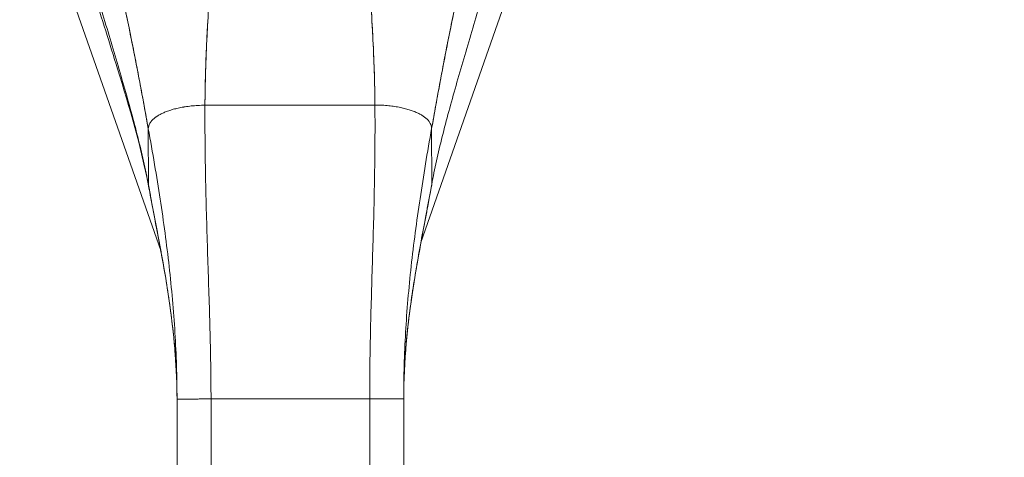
# Model space of a CAD drawing. Header units: inches. Extents: x 15 to 424, y 13 to 263.
# Tile 43 of 125: x 142.28 to 145.7, y 161.86 to 163.38. Entities that reach past the tile are written whole.
import ezdxf

# ---------------------------------------------------------------- set-up
doc = ezdxf.new("R2010")
doc.units = ezdxf.units.IN
doc.header["$LTSCALE"] = 26
doc.header["$MEASUREMENT"] = 0
doc.layers.add('Dimension (ANSI)', color=7, linetype='Continuous', lineweight=5)
doc.layers.add('Visible (ANSI)', color=7, linetype='Continuous', lineweight=5)
doc.styles.add('ROMANS', font='romans.shx')
doc.dimstyles.new('Default (ANSI)', dxfattribs={"dimscale": 26, "dimtxt": 0.08, "dimasz": 0.098425, "dimexe": 0.125, "dimexo": 0.0625, "dimgap": 0.031496, "dimtad": 0, "dimtih": 1, "dimtoh": 1, "dimrnd": 1e-08, "dimzin": 0, "dimdsep": 46, "dimtxsty": 'ROMANS', "dimcen": 0.09, "dimdle": 0.393701, "dimclrd": 256, "dimclre": 256, "dimclrt": 256, "dimadec": 0, "dimazin": 0, "dimtfac": 1.25, "dimtofl": 0, "dimtmove": 0, "dimatfit": 3, "dimfxl": 1, "dimtolj": 1, "dimtzin": 0, "dimlwd": -1, "dimlwe": -1, "dimarcsym": 0})

# ---------------------------------------------------------------- blocks, each defined once
blk = doc.blocks.new('*D44')
at = {"layer": 'Defpoints', "color": 0, "transparency": 16777216}
for p in [(143.5572, 164.4831), (170.1133, 135.3889), (182.8332, 135.3889)]:
    blk.add_point(p, dxfattribs=at)
at = {"layer": 'Dimension (ANSI)', "transparency": 16777216}
for p, q in [((145.1822, 164.4831), (186.0832, 164.4831)), ((182.8332, 161.924), (182.8332, 151.7949)), ((182.8332, 137.9479), (182.8332, 148.0771)), ((171.7383, 135.3889), (186.0832, 135.3889))]:
    blk.add_line(p, q, dxfattribs=at)
for points in [[(182.4067, 161.924), (183.2597, 161.924), (182.8332, 164.4831)], [(182.4067, 137.9479), (183.2597, 137.9479), (182.8332, 135.3889)]]:
    blk.add_solid(points, dxfattribs=at)
at = {"layer": 'Dimension (ANSI)', "transparency": 16777216, "insert": (178.7227, 150.976), "char_height": 2.08, "attachment_point": 1, "style": 'ROMANS'}
blk.add_mtext('\\A1;29.09', dxfattribs=at)

msp = doc.modelspace()

# ---------------------------------------------------------------- linework, layer by layer
at = {"layer": 'Visible (ANSI)'}
for p, q in [((142.2809, 163.9783), (142.771, 162.5779)), ((142.771, 162.5779), (142.2809, 163.9783)), ((144.1553, 163.9783), (143.6748, 162.6056)), ((142.9246, 163.0831), (143.5151, 163.0838)), ((143.5151, 163.0838), (142.9246, 163.0831)), ((142.7281, 162.8064), (142.7278, 163.0015)), ((142.7278, 163.0015), (142.7281, 162.8064)), ((143.7121, 163.0028), (143.7123, 162.8076)), ((143.7123, 162.8076), (143.7121, 163.0028)), ((142.9456, 162.0619), (142.8275, 162.0617)), ((142.8286, 161.1357), (142.8275, 162.0617)), ((142.9456, 162.0619), (143.4968, 162.0626)), ((143.4968, 162.0626), (142.9456, 162.0619)), ((142.9456, 162.0619), (142.9468, 161.1358)), ((143.6149, 162.0627), (143.4968, 162.0626)), ((143.4979, 161.1365), (143.4968, 162.0626)), ((143.6149, 162.0627), (143.616, 161.1367))]:
    msp.add_line(p, q, dxfattribs=at)
for points, knots in [([(142.5893, 163.6767), (142.5895, 163.676), (142.5896, 163.6753), (142.5898, 163.6746), (142.5991, 163.6349), (142.6081, 163.5959), (142.6167, 163.5572), (142.6254, 163.5186), (142.6338, 163.4804), (142.6419, 163.4425), (142.65, 163.4045), (142.6578, 163.367), (142.6654, 163.3296), (142.673, 163.2923), (142.6803, 163.2552), (142.6874, 163.2184), (142.6946, 163.1816), (142.7015, 163.1451), (142.7082, 163.1089), (142.7149, 163.0727), (142.7215, 163.0369), (142.7278, 163.0015)], [0, 0, 0, 0, 0.002892, 0.002892, 0.002892, 0.169077, 0.169077, 0.169077, 0.335261, 0.335261, 0.335261, 0.501446, 0.501446, 0.501446, 0.667631, 0.667631, 0.667631, 0.833815, 0.833815, 0.833815, 1, 1, 1, 1]), ([(142.7278, 163.0015), (142.723, 163.0281), (142.7182, 163.055), (142.7132, 163.0821), (142.7082, 163.1092), (142.7031, 163.1365), (142.6979, 163.1639), (142.6927, 163.1914), (142.6874, 163.219), (142.6819, 163.2468), (142.6765, 163.2746), (142.6709, 163.3025), (142.6652, 163.3306), (142.6595, 163.3587), (142.6536, 163.3869), (142.6476, 163.4153), (142.6416, 163.4437), (142.6355, 163.4723), (142.6292, 163.5011), (142.6229, 163.5298), (142.6164, 163.5588), (142.6098, 163.5881), (142.6031, 163.6173), (142.5963, 163.6468), (142.5893, 163.6767)], [0, 0, 0, 0, 0.125, 0.125, 0.125, 0.25, 0.25, 0.25, 0.375, 0.375, 0.375, 0.5, 0.5, 0.5, 0.625, 0.625, 0.625, 0.75, 0.75, 0.75, 0.875, 0.875, 0.875, 1, 1, 1, 1]), ([(143.7121, 163.0028), (143.7184, 163.0382), (143.7248, 163.074), (143.7315, 163.1102), (143.7381, 163.1464), (143.7449, 163.183), (143.7519, 163.2198), (143.759, 163.2566), (143.7662, 163.2937), (143.7737, 163.331), (143.7812, 163.3684), (143.7889, 163.406), (143.7969, 163.4439), (143.8049, 163.4818), (143.8132, 163.5201), (143.8218, 163.5588), (143.8304, 163.5974), (143.8392, 163.6365), (143.8484, 163.6762), (143.8486, 163.6769), (143.8488, 163.6776), (143.8489, 163.6783)], [0, 0, 0, 0, 0.166185, 0.166185, 0.166185, 0.332369, 0.332369, 0.332369, 0.498554, 0.498554, 0.498554, 0.664739, 0.664739, 0.664739, 0.830923, 0.830923, 0.830923, 0.997108, 0.997108, 0.997108, 1, 1, 1, 1]), ([(143.8489, 163.6783), (143.842, 163.6484), (143.8352, 163.6189), (143.8287, 163.5896), (143.8221, 163.5604), (143.8157, 163.5314), (143.8095, 163.5026), (143.8032, 163.4738), (143.7972, 163.4452), (143.7912, 163.4168), (143.7853, 163.3884), (143.7796, 163.3601), (143.7739, 163.332), (143.7683, 163.3039), (143.7628, 163.276), (143.7574, 163.2482), (143.752, 163.2204), (143.7468, 163.1927), (143.7416, 163.1653), (143.7365, 163.1378), (143.7315, 163.1105), (143.7266, 163.0834), (143.7216, 163.0563), (143.7168, 163.0294), (143.7121, 163.0028)], [0, 0, 0, 0, 0.125, 0.125, 0.125, 0.25, 0.25, 0.25, 0.375, 0.375, 0.375, 0.5, 0.5, 0.5, 0.625, 0.625, 0.625, 0.75, 0.75, 0.75, 0.875, 0.875, 0.875, 1, 1, 1, 1]), ([(142.9246, 163.0831), (142.9247, 163.1209), (142.9255, 163.1603), (142.9267, 163.2008), (142.9279, 163.2413), (142.9296, 163.2831), (142.9317, 163.3257), (142.9338, 163.3683), (142.9364, 163.4119), (142.9392, 163.4561), (142.942, 163.5001), (142.9451, 163.5449), (142.9485, 163.5901)], [0, 0, 0, 0, 0.250198, 0.250198, 0.250198, 0.500396, 0.500396, 0.500396, 0.750593, 0.750593, 0.750593, 1, 1, 1, 1]), ([(142.9485, 163.5901), (142.9462, 163.5592), (142.944, 163.5286), (142.942, 163.4982), (142.9395, 163.4612), (142.9372, 163.4247), (142.9351, 163.3886), (142.933, 163.3526), (142.9312, 163.3171), (142.9297, 163.2823), (142.9282, 163.2475), (142.927, 163.2134), (142.9261, 163.1801), (142.9252, 163.1469), (142.9247, 163.1145), (142.9246, 163.0831)], [0, 0, 0, 0, 0.170255, 0.170255, 0.170255, 0.377691, 0.377691, 0.377691, 0.585128, 0.585128, 0.585128, 0.792564, 0.792564, 0.792564, 1, 1, 1, 1]), ([(143.5151, 163.0838), (143.5149, 163.1152), (143.5143, 163.1476), (143.5134, 163.1809), (143.5124, 163.2141), (143.5111, 163.2482), (143.5095, 163.283), (143.5079, 163.3178), (143.506, 163.3533), (143.5039, 163.3893), (143.5017, 163.4254), (143.4993, 163.4619), (143.4967, 163.4989), (143.4946, 163.5293), (143.4923, 163.5599), (143.4899, 163.5908)], [0, 0, 0, 0, 0.207436, 0.207436, 0.207436, 0.414872, 0.414872, 0.414872, 0.622309, 0.622309, 0.622309, 0.829745, 0.829745, 0.829745, 1, 1, 1, 1]), ([(143.4899, 163.5908), (143.4934, 163.5456), (143.4967, 163.5009), (143.4996, 163.4568), (143.5025, 163.4126), (143.5052, 163.369), (143.5074, 163.3264), (143.5096, 163.2838), (143.5114, 163.2421), (143.5128, 163.2016), (143.5141, 163.161), (143.5149, 163.1217), (143.5151, 163.0838)], [0, 0, 0, 0, 0.249407, 0.249407, 0.249407, 0.499604, 0.499604, 0.499604, 0.749802, 0.749802, 0.749802, 1, 1, 1, 1]), ([(142.7281, 162.8064), (142.7231, 162.8333), (142.7175, 162.8606), (142.7113, 162.8883), (142.7051, 162.9161), (142.6983, 162.9442), (142.6911, 162.9729), (142.6839, 163.0015), (142.6762, 163.0306), (142.6681, 163.0602), (142.66, 163.0898), (142.6516, 163.1198), (142.6428, 163.1503), (142.6341, 163.1808), (142.6251, 163.2117), (142.6159, 163.243), (142.6067, 163.2742), (142.5973, 163.3059), (142.5878, 163.3378), (142.5783, 163.3697), (142.5687, 163.4018), (142.5591, 163.4341), (142.5495, 163.4664), (142.5399, 163.4989), (142.5303, 163.5313)], [0, 0, 0, 0, 0.125, 0.125, 0.125, 0.25, 0.25, 0.25, 0.375, 0.375, 0.375, 0.5, 0.5, 0.5, 0.625, 0.625, 0.625, 0.75, 0.75, 0.75, 0.875001, 0.875001, 0.875001, 1, 1, 1, 1]), ([(142.5303, 163.5313), (142.5398, 163.4989), (142.5495, 163.4665), (142.5591, 163.4342), (142.5687, 163.4019), (142.5783, 163.3697), (142.5878, 163.3378), (142.5973, 163.3059), (142.6067, 163.2743), (142.6159, 163.243), (142.6251, 163.2117), (142.6341, 163.1808), (142.6428, 163.1503), (142.6516, 163.1198), (142.66, 163.0898), (142.6681, 163.0602), (142.6762, 163.0306), (142.6839, 163.0015), (142.6911, 162.9729), (142.6983, 162.9442), (142.7051, 162.9161), (142.7113, 162.8884), (142.7175, 162.8606), (142.7231, 162.8333), (142.7281, 162.8064)], [0, 0, 0, 0, 0.124961, 0.124961, 0.124961, 0.249967, 0.249967, 0.249967, 0.374972, 0.374972, 0.374972, 0.499978, 0.499978, 0.499978, 0.624983, 0.624983, 0.624983, 0.749989, 0.749989, 0.749989, 0.874994, 0.874994, 0.874994, 1, 1, 1, 1]), ([(143.9083, 163.533), (143.8988, 163.5006), (143.8893, 163.4681), (143.8798, 163.4358), (143.8702, 163.4035), (143.8607, 163.3713), (143.8513, 163.3394), (143.8419, 163.3075), (143.8326, 163.2758), (143.8234, 163.2445), (143.8143, 163.2132), (143.8054, 163.1823), (143.7967, 163.1518), (143.7881, 163.1213), (143.7797, 163.0912), (143.7717, 163.0616), (143.7637, 163.032), (143.7561, 163.0029), (143.7489, 162.9742), (143.7418, 162.9456), (143.7351, 162.9174), (143.729, 162.8896), (143.7228, 162.8619), (143.7173, 162.8346), (143.7123, 162.8076)], [0, 0, 0, 0, 0.124999, 0.124999, 0.124999, 0.25, 0.25, 0.25, 0.375, 0.375, 0.375, 0.5, 0.5, 0.5, 0.625, 0.625, 0.625, 0.75, 0.75, 0.75, 0.875, 0.875, 0.875, 1, 1, 1, 1]), ([(142.7284, 162.8026), (142.7033, 162.9378), (142.6626, 163.0747), (142.5937, 163.2977), (142.5658, 163.3855), (142.5392, 163.4729)], [0, 0, 0, 0, 1.122923, 1.122923, 1.857425, 1.857425, 1.857425, 1.857425]), ([(142.9246, 163.0831), (142.916, 163.0831), (142.9078, 163.0828), (142.8998, 163.0824), (142.8919, 163.082), (142.8842, 163.0813), (142.8769, 163.0806), (142.8695, 163.0798), (142.8625, 163.0789), (142.8557, 163.0778), (142.849, 163.0768), (142.8425, 163.0756), (142.8363, 163.0743), (142.8301, 163.073), (142.8242, 163.0716), (142.8185, 163.0701), (142.8129, 163.0686), (142.8075, 163.067), (142.8024, 163.0654), (142.7973, 163.0637), (142.7925, 163.0619), (142.7879, 163.0601), (142.7833, 163.0582), (142.7789, 163.0563), (142.7748, 163.0543), (142.7708, 163.0523), (142.7669, 163.0503), (142.7633, 163.0481), (142.7597, 163.046), (142.7563, 163.0438), (142.7532, 163.0415), (142.7501, 163.0392), (142.7473, 163.0369), (142.7447, 163.0345), (142.7421, 163.032), (142.7397, 163.0295), (142.7377, 163.027), (142.7356, 163.0244), (142.7339, 163.0217), (142.7324, 163.019), (142.731, 163.0162), (142.7298, 163.0134), (142.729, 163.0105), (142.7283, 163.0076), (142.7278, 163.0046), (142.7278, 163.0015)], [0, 0, 0, 0, 0.066667, 0.066667, 0.066667, 0.133333, 0.133333, 0.133333, 0.2, 0.2, 0.2, 0.266667, 0.266667, 0.266667, 0.333333, 0.333333, 0.333333, 0.4, 0.4, 0.4, 0.466667, 0.466667, 0.466667, 0.533333, 0.533333, 0.533333, 0.6, 0.6, 0.6, 0.666667, 0.666667, 0.666667, 0.733333, 0.733333, 0.733333, 0.8, 0.8, 0.8, 0.866667, 0.866667, 0.866667, 0.933333, 0.933333, 0.933333, 1, 1, 1, 1]), ([(142.9456, 162.0619), (142.9455, 162.103), (142.9451, 162.1438), (142.9445, 162.1843), (142.9439, 162.2249), (142.943, 162.2652), (142.9419, 162.3056), (142.9409, 162.3459), (142.9397, 162.3862), (142.9384, 162.4267), (142.9371, 162.4672), (142.9357, 162.508), (142.9344, 162.5491), (142.933, 162.5903), (142.9317, 162.6319), (142.9305, 162.6743), (142.9293, 162.7166), (142.9281, 162.7597), (142.9272, 162.8038), (142.9263, 162.8479), (142.9255, 162.893), (142.9251, 162.9394), (142.9246, 162.9859), (142.9244, 163.0336), (142.9246, 163.0831)], [0, 0, 0, 0, 0.125, 0.125, 0.125, 0.25, 0.25, 0.25, 0.375, 0.375, 0.375, 0.5, 0.5, 0.5, 0.625, 0.625, 0.625, 0.75, 0.75, 0.75, 0.875, 0.875, 0.875, 1, 1, 1, 1]), ([(142.9246, 163.0831), (142.9244, 163.0336), (142.9246, 162.9859), (142.9251, 162.9394), (142.9255, 162.893), (142.9263, 162.8479), (142.9272, 162.8038), (142.9281, 162.7597), (142.9293, 162.7166), (142.9305, 162.6743), (142.9317, 162.6319), (142.933, 162.5903), (142.9344, 162.5491), (142.9357, 162.508), (142.9371, 162.4672), (142.9384, 162.4267), (142.9397, 162.3862), (142.9409, 162.3459), (142.9419, 162.3056), (142.943, 162.2652), (142.9439, 162.2249), (142.9445, 162.1843), (142.9451, 162.1438), (142.9455, 162.103), (142.9456, 162.0619)], [0, 0, 0, 0, 0.125, 0.125, 0.125, 0.25, 0.25, 0.25, 0.375, 0.375, 0.375, 0.5, 0.5, 0.5, 0.625, 0.625, 0.625, 0.75, 0.75, 0.75, 0.875, 0.875, 0.875, 1, 1, 1, 1]), ([(143.4968, 162.0626), (143.4967, 162.1037), (143.497, 162.1445), (143.4975, 162.185), (143.4981, 162.2256), (143.4988, 162.2659), (143.4998, 162.3063), (143.5007, 162.3466), (143.5019, 162.3869), (143.503, 162.4274), (143.5042, 162.468), (143.5055, 162.5087), (143.5067, 162.5499), (143.5079, 162.5911), (143.5092, 162.6327), (143.5103, 162.675), (143.5114, 162.7174), (143.5124, 162.7605), (143.5132, 162.8045), (143.5141, 162.8486), (143.5147, 162.8937), (143.515, 162.9402), (143.5154, 162.9866), (143.5154, 163.0344), (143.5151, 163.0838)], [0, 0, 0, 0, 0.125, 0.125, 0.125, 0.25, 0.25, 0.25, 0.375, 0.375, 0.375, 0.5, 0.5, 0.5, 0.625, 0.625, 0.625, 0.75, 0.75, 0.75, 0.875, 0.875, 0.875, 1, 1, 1, 1]), ([(143.5151, 163.0838), (143.5154, 163.0344), (143.5154, 162.9866), (143.515, 162.9402), (143.5147, 162.8937), (143.5141, 162.8486), (143.5132, 162.8045), (143.5124, 162.7605), (143.5114, 162.7174), (143.5103, 162.675), (143.5092, 162.6327), (143.5079, 162.5911), (143.5067, 162.5499), (143.5055, 162.5087), (143.5042, 162.468), (143.503, 162.4274), (143.5019, 162.3869), (143.5007, 162.3466), (143.4998, 162.3063), (143.4988, 162.2659), (143.4981, 162.2256), (143.4975, 162.185), (143.497, 162.1445), (143.4967, 162.1037), (143.4968, 162.0626)], [0, 0, 0, 0, 0.125, 0.125, 0.125, 0.25, 0.25, 0.25, 0.375, 0.375, 0.375, 0.5, 0.5, 0.5, 0.625, 0.625, 0.625, 0.75, 0.75, 0.75, 0.875, 0.875, 0.875, 1, 1, 1, 1]), ([(143.7121, 163.0028), (143.7121, 163.0059), (143.7117, 163.0089), (143.7109, 163.0118), (143.7101, 163.0147), (143.7089, 163.0175), (143.7075, 163.0202), (143.706, 163.023), (143.7042, 163.0256), (143.7022, 163.0282), (143.7001, 163.0308), (143.6978, 163.0333), (143.6952, 163.0357), (143.6926, 163.0381), (143.6897, 163.0404), (143.6866, 163.0427), (143.6835, 163.045), (143.6801, 163.0472), (143.6765, 163.0493), (143.6729, 163.0514), (143.6691, 163.0535), (143.665, 163.0555), (143.6609, 163.0574), (143.6565, 163.0593), (143.6519, 163.0612), (143.6473, 163.063), (143.6425, 163.0648), (143.6373, 163.0664), (143.6322, 163.0681), (143.6269, 163.0697), (143.6212, 163.0711), (143.6156, 163.0726), (143.6097, 163.074), (143.6035, 163.0753), (143.5973, 163.0766), (143.5908, 163.0777), (143.584, 163.0788), (143.5773, 163.0798), (143.5702, 163.0807), (143.5629, 163.0815), (143.5555, 163.0822), (143.5479, 163.0828), (143.5399, 163.0832), (143.532, 163.0836), (143.5237, 163.0838), (143.5151, 163.0838)], [0, 0, 0, 0, 0.066667, 0.066667, 0.066667, 0.133333, 0.133333, 0.133333, 0.2, 0.2, 0.2, 0.266667, 0.266667, 0.266667, 0.333333, 0.333333, 0.333333, 0.4, 0.4, 0.4, 0.466667, 0.466667, 0.466667, 0.533333, 0.533333, 0.533333, 0.6, 0.6, 0.6, 0.666667, 0.666667, 0.666667, 0.733333, 0.733333, 0.733333, 0.8, 0.8, 0.8, 0.866667, 0.866667, 0.866667, 0.933333, 0.933333, 0.933333, 1, 1, 1, 1]), ([(142.8275, 162.0617), (142.8274, 162.1005), (142.8268, 162.139), (142.8256, 162.1774), (142.8243, 162.2158), (142.8225, 162.2541), (142.8202, 162.2924), (142.8179, 162.3306), (142.8151, 162.3689), (142.8117, 162.4072), (142.8083, 162.4455), (142.8045, 162.4839), (142.8002, 162.5225), (142.7958, 162.5611), (142.791, 162.5998), (142.7858, 162.6389), (142.7806, 162.6779), (142.7749, 162.7173), (142.7688, 162.7571), (142.7628, 162.7968), (142.7563, 162.837), (142.7495, 162.8777), (142.7426, 162.9184), (142.7354, 162.9596), (142.7278, 163.0015)], [0, 0, 0, 0, 0.125, 0.125, 0.125, 0.25, 0.25, 0.25, 0.375, 0.375, 0.375, 0.5, 0.5, 0.5, 0.625, 0.625, 0.625, 0.75, 0.75, 0.75, 0.875, 0.875, 0.875, 1, 1, 1, 1]), ([(142.7278, 163.0015), (142.7354, 162.9596), (142.7426, 162.9184), (142.7495, 162.8777), (142.7563, 162.837), (142.7628, 162.7968), (142.7688, 162.7571), (142.7749, 162.7173), (142.7806, 162.6779), (142.7858, 162.6389), (142.791, 162.5998), (142.7958, 162.5611), (142.8002, 162.5225), (142.8045, 162.4839), (142.8083, 162.4455), (142.8117, 162.4072), (142.8151, 162.3689), (142.8179, 162.3306), (142.8202, 162.2924), (142.8225, 162.2541), (142.8243, 162.2158), (142.8256, 162.1774), (142.8268, 162.139), (142.8274, 162.1005), (142.8275, 162.0617)], [0, 0, 0, 0, 0.125, 0.125, 0.125, 0.25, 0.25, 0.25, 0.375, 0.375, 0.375, 0.5, 0.5, 0.5, 0.625, 0.625, 0.625, 0.75, 0.75, 0.75, 0.875, 0.875, 0.875, 1, 1, 1, 1]), ([(143.6149, 162.0627), (143.6148, 162.1015), (143.6154, 162.14), (143.6165, 162.1784), (143.6176, 162.2168), (143.6193, 162.2551), (143.6215, 162.2934), (143.6237, 162.3316), (143.6265, 162.3699), (143.6298, 162.4082), (143.633, 162.4466), (143.6368, 162.485), (143.641, 162.5236), (143.6452, 162.5622), (143.6499, 162.6009), (143.6551, 162.64), (143.6602, 162.6791), (143.6657, 162.7184), (143.6717, 162.7582), (143.6777, 162.798), (143.6841, 162.8382), (143.6908, 162.8789), (143.6975, 162.9196), (143.7046, 162.9609), (143.7121, 163.0028)], [0, 0, 0, 0, 0.125, 0.125, 0.125, 0.25, 0.25, 0.25, 0.375, 0.375, 0.375, 0.5, 0.5, 0.5, 0.625, 0.625, 0.625, 0.75, 0.75, 0.75, 0.875, 0.875, 0.875, 1, 1, 1, 1]), ([(143.7121, 163.0028), (143.7046, 162.9609), (143.6975, 162.9196), (143.6908, 162.8789), (143.6841, 162.8382), (143.6777, 162.798), (143.6717, 162.7582), (143.6657, 162.7184), (143.6602, 162.6791), (143.6551, 162.64), (143.6499, 162.6009), (143.6452, 162.5622), (143.641, 162.5236), (143.6368, 162.485), (143.633, 162.4466), (143.6298, 162.4082), (143.6265, 162.3699), (143.6237, 162.3316), (143.6215, 162.2934), (143.6193, 162.2551), (143.6176, 162.2168), (143.6165, 162.1784), (143.6154, 162.14), (143.6148, 162.1015), (143.6149, 162.0627)], [0, 0, 0, 0, 0.125, 0.125, 0.125, 0.25, 0.25, 0.25, 0.375, 0.375, 0.375, 0.5, 0.5, 0.5, 0.625, 0.625, 0.625, 0.75, 0.75, 0.75, 0.875, 0.875, 0.875, 1, 1, 1, 1]), ([(142.7281, 162.8064), (142.734, 162.7745), (142.74, 162.7431), (142.7459, 162.7119), (142.7518, 162.6808), (142.7577, 162.65), (142.7635, 162.6194), (142.7693, 162.5887), (142.7749, 162.5582), (142.7802, 162.5277), (142.7856, 162.4973), (142.7906, 162.4668), (142.7954, 162.4363), (142.8001, 162.4058), (142.8045, 162.3752), (142.8083, 162.3444), (142.8122, 162.3137), (142.8156, 162.2827), (142.8184, 162.2516), (142.8213, 162.2204), (142.8235, 162.189), (142.825, 162.1574), (142.8266, 162.1258), (142.8274, 162.0939), (142.8275, 162.0617)], [0, 0, 0, 0, 0.125, 0.125, 0.125, 0.25, 0.25, 0.25, 0.375, 0.375, 0.375, 0.5, 0.5, 0.5, 0.625, 0.625, 0.625, 0.75, 0.75, 0.75, 0.875, 0.875, 0.875, 1, 1, 1, 1]), ([(142.8275, 162.0617), (142.8274, 162.0939), (142.8266, 162.1258), (142.825, 162.1574), (142.8235, 162.189), (142.8213, 162.2204), (142.8184, 162.2516), (142.8156, 162.2827), (142.8122, 162.3137), (142.8083, 162.3444), (142.8045, 162.3752), (142.8001, 162.4058), (142.7954, 162.4363), (142.7906, 162.4668), (142.7856, 162.4973), (142.7802, 162.5277), (142.7749, 162.5582), (142.7693, 162.5887), (142.7635, 162.6194), (142.7577, 162.65), (142.7518, 162.6808), (142.7459, 162.7119), (142.74, 162.7431), (142.734, 162.7745), (142.7281, 162.8064)], [0, 0, 0, 0, 0.125, 0.125, 0.125, 0.25, 0.25, 0.25, 0.375, 0.375, 0.375, 0.5, 0.5, 0.5, 0.625, 0.625, 0.625, 0.75, 0.75, 0.75, 0.875, 0.875, 0.875, 1, 1, 1, 1]), ([(142.8275, 162.0617), (142.8273, 162.1659), (142.8185, 162.2704), (142.7877, 162.4973), (142.7632, 162.6197), (142.7362, 162.7614), (142.7323, 162.782), (142.7284, 162.8026)], [0, 0, 0, 0, 0.793652, 0.793652, 1.786863, 1.786863, 1.956265, 1.956265, 1.956265, 1.956265]), ([(143.712, 162.8039), (143.6904, 162.6863), (143.6664, 162.5682), (143.6282, 162.3226), (143.6147, 162.1925), (143.6149, 162.0627)], [0, 0, 0, 0, 0.966162, 0.966162, 1.955118, 1.955118, 1.955118, 1.955118]), ([(143.6149, 162.0627), (143.6148, 162.0949), (143.6156, 162.1268), (143.6171, 162.1584), (143.6185, 162.1901), (143.6207, 162.2214), (143.6234, 162.2526), (143.6261, 162.2838), (143.6295, 162.3147), (143.6333, 162.3455), (143.6371, 162.3763), (143.6414, 162.4069), (143.646, 162.4374), (143.6507, 162.4679), (143.6557, 162.4984), (143.6609, 162.5289), (143.6662, 162.5593), (143.6717, 162.5898), (143.6774, 162.6205), (143.6831, 162.6512), (143.6889, 162.682), (143.6948, 162.7131), (143.7006, 162.7443), (143.7065, 162.7757), (143.7123, 162.8076)], [0, 0, 0, 0, 0.125, 0.125, 0.125, 0.25, 0.25, 0.25, 0.375, 0.375, 0.375, 0.5, 0.5, 0.5, 0.625, 0.625, 0.625, 0.75, 0.75, 0.75, 0.875, 0.875, 0.875, 1, 1, 1, 1]), ([(143.7123, 162.8076), (143.7065, 162.7757), (143.7006, 162.7443), (143.6948, 162.7131), (143.6889, 162.682), (143.6831, 162.6512), (143.6774, 162.6205), (143.6717, 162.5898), (143.6662, 162.5593), (143.6609, 162.5289), (143.6557, 162.4984), (143.6507, 162.4679), (143.646, 162.4374), (143.6414, 162.4069), (143.6371, 162.3763), (143.6333, 162.3455), (143.6295, 162.3147), (143.6261, 162.2838), (143.6234, 162.2526), (143.6207, 162.2214), (143.6185, 162.1901), (143.6171, 162.1584), (143.6156, 162.1268), (143.6148, 162.0949), (143.6149, 162.0627)], [0, 0, 0, 0, 0.125, 0.125, 0.125, 0.25, 0.25, 0.25, 0.375, 0.375, 0.375, 0.5, 0.5, 0.5, 0.625, 0.625, 0.625, 0.75, 0.75, 0.75, 0.875, 0.875, 0.875, 1, 1, 1, 1]), ([(142.9456, 162.0619), (142.9392, 162.0619), (142.9331, 162.0619), (142.9275, 162.0619), (142.9218, 162.0619), (142.9166, 162.0619), (142.9117, 162.0619), (142.9068, 162.0619), (142.9022, 162.0618), (142.898, 162.0618), (142.8938, 162.0618), (142.8899, 162.0618), (142.8863, 162.0618), (142.8827, 162.0618), (142.8794, 162.0618), (142.8763, 162.0618), (142.8732, 162.0618), (142.8703, 162.0618), (142.8676, 162.0618), (142.8649, 162.0618), (142.8624, 162.0618), (142.8601, 162.0618), (142.8578, 162.0618), (142.8556, 162.0618), (142.8535, 162.0618), (142.8514, 162.0618), (142.8495, 162.0618), (142.8476, 162.0618), (142.8458, 162.0618), (142.8441, 162.0618), (142.8424, 162.0618), (142.8408, 162.0618), (142.8393, 162.0618), (142.8378, 162.0618), (142.8364, 162.0618), (142.835, 162.0618), (142.8338, 162.0618), (142.8326, 162.0618), (142.8315, 162.0618), (142.8306, 162.0618), (142.8296, 162.0617), (142.8289, 162.0617), (142.8283, 162.0617), (142.8278, 162.0617), (142.8275, 162.0617), (142.8275, 162.0617)], [0, 0, 0, 0, 0.066667, 0.066667, 0.066667, 0.133333, 0.133333, 0.133333, 0.2, 0.2, 0.2, 0.266667, 0.266667, 0.266667, 0.333333, 0.333333, 0.333333, 0.4, 0.4, 0.4, 0.466667, 0.466667, 0.466667, 0.533333, 0.533333, 0.533333, 0.6, 0.6, 0.6, 0.666667, 0.666667, 0.666667, 0.733333, 0.733333, 0.733333, 0.8, 0.8, 0.8, 0.866667, 0.866667, 0.866667, 0.933333, 0.933333, 0.933333, 1, 1, 1, 1]), ([(143.6149, 162.0627), (143.6149, 162.0627), (143.6146, 162.0627), (143.614, 162.0627), (143.6135, 162.0627), (143.6127, 162.0627), (143.6118, 162.0627), (143.6108, 162.0627), (143.6097, 162.0627), (143.6085, 162.0627), (143.6073, 162.0627), (143.606, 162.0627), (143.6045, 162.0627), (143.6031, 162.0627), (143.6015, 162.0627), (143.5999, 162.0627), (143.5983, 162.0627), (143.5965, 162.0627), (143.5947, 162.0627), (143.5928, 162.0627), (143.5909, 162.0627), (143.5888, 162.0627), (143.5868, 162.0627), (143.5846, 162.0627), (143.5822, 162.0627), (143.5799, 162.0627), (143.5774, 162.0627), (143.5747, 162.0627), (143.572, 162.0627), (143.5692, 162.0627), (143.5661, 162.0627), (143.563, 162.0627), (143.5596, 162.0627), (143.556, 162.0627), (143.5524, 162.0627), (143.5485, 162.0627), (143.5443, 162.0627), (143.5401, 162.0627), (143.5356, 162.0627), (143.5307, 162.0626), (143.5258, 162.0626), (143.5205, 162.0626), (143.5148, 162.0626), (143.5092, 162.0626), (143.5032, 162.0626), (143.4968, 162.0626)], [0, 0, 0, 0, 0.066667, 0.066667, 0.066667, 0.133333, 0.133333, 0.133333, 0.2, 0.2, 0.2, 0.266667, 0.266667, 0.266667, 0.333333, 0.333333, 0.333333, 0.4, 0.4, 0.4, 0.466667, 0.466667, 0.466667, 0.533333, 0.533333, 0.533333, 0.6, 0.6, 0.6, 0.666667, 0.666667, 0.666667, 0.733333, 0.733333, 0.733333, 0.8, 0.8, 0.8, 0.866667, 0.866667, 0.866667, 0.933333, 0.933333, 0.933333, 1, 1, 1, 1])]:
    msp.add_open_spline(points, degree=3, knots=knots, dxfattribs=at)
for points in [[(142.7278, 163.0015), (142.7278, 163.0046), (142.7287, 163.0106), (142.7321, 163.0191), (142.7374, 163.027), (142.7444, 163.0345), (142.753, 163.0416), (142.7631, 163.0482), (142.7746, 163.0544), (142.7876, 163.0602), (142.8022, 163.0654), (142.8183, 163.0702), (142.836, 163.0744), (142.8554, 163.078), (142.8766, 163.0807), (142.8995, 163.0826), (142.916, 163.0831), (142.9246, 163.0831)], [(143.5151, 163.0838), (143.5237, 163.0838), (143.5402, 163.0834), (143.5631, 163.0816), (143.5843, 163.0789), (143.6037, 163.0754), (143.6215, 163.0712), (143.6376, 163.0665), (143.6522, 163.0613), (143.6652, 163.0555), (143.6768, 163.0494), (143.6869, 163.0428), (143.6954, 163.0357), (143.7025, 163.0283), (143.7078, 163.0203), (143.7112, 163.0119), (143.7121, 163.0059), (143.7121, 163.0028)], [(142.7284, 162.8026), (142.7282, 162.8038), (142.7281, 162.8051), (142.7281, 162.8064)], [(142.7281, 162.8064), (142.7281, 162.8051), (142.7282, 162.8038), (142.7284, 162.8026)], [(143.7123, 162.8076), (143.7123, 162.8063), (143.7122, 162.8051), (143.712, 162.8039)]]:
    msp.add_open_spline(points, degree=3, dxfattribs=at)

# ---------------------------------------------------------------- dimensions: what is measured, and where the dimension line sits
at = {"layer": 'Dimension (ANSI)'}
dim = msp.add_linear_dim(base=(182.8332, 135.3889), p1=(143.5572, 164.4831), p2=(170.1133, 135.3889), angle=90, dimstyle='Default (ANSI)', override={"dimdec": 2, "dimtp": 0, "dimtm": 0, "dimtdec": 2, "dimatfit": 1}, dxfattribs=at)
dim.commit()
dim.dimension.update_dxf_attribs({"geometry": '*D44', "text_midpoint": (182.8332, 149.936), "dimtype": 160})

doc.saveas('drawing.dxf')
